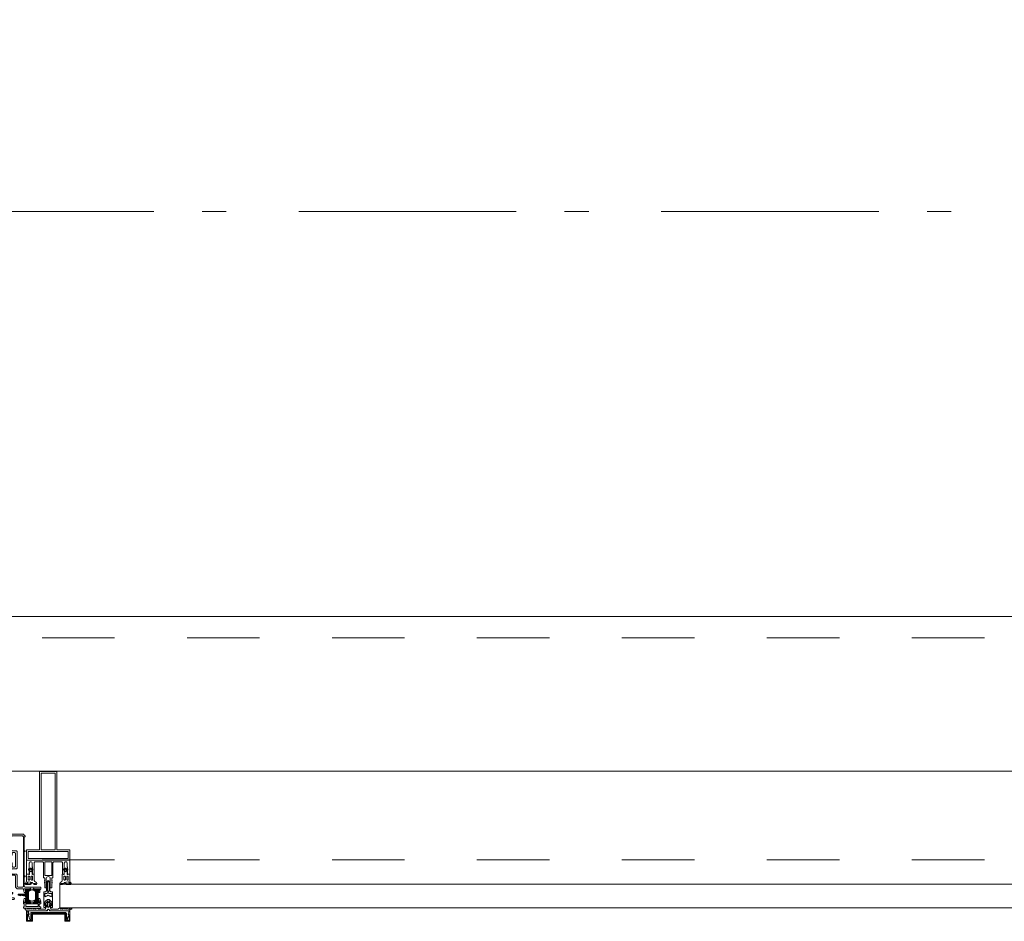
# Model space of a CAD drawing. Header units: millimetres. Extents: x 274611 to 749520, y 175257 to 298905.
# Tile 173 of 251: x 731918 to 733050, y 192693 to 193729. Entities that reach past the tile are written whole.
import ezdxf

# ---------------------------------------------------------------- set-up
doc = ezdxf.new("R2010")
doc.units = ezdxf.units.MM
doc.header["$LTSCALE"] = 400
doc.linetypes.add('STYLE_01', pattern=[0.416641, 0.208282, -0.208359])
doc.linetypes.add('STYLE_06', pattern=[1.041641, 0.625, -0.208282, 0.069427, -0.138931])
doc.layers.add('mat-glas', color=5, linetype='Continuous', lineweight=15)
doc.layers.add('None', color=7, linetype='Continuous', lineweight=9)
doc.styles.get("Standard").update_dxf_attribs({"font": 'arial.ttf'})

# ---------------------------------------------------------------- blocks, each defined once
blk = doc.blocks.new('30010-0')
at = {"layer": 'None', "color": 8, "linetype": 'Continuous', "lineweight": 5}
for p, q in [((3, 20), (3, 22)), ((3, 11), (3, 18)), ((4, 6), (4, 22)), ((5, 6), (5, 22)), ((6, 18), (6, 22)), ((7, 20), (7, 22)), ((8, 21), (8, 22)), ((12, 21), (12, 22)), ((13, 20), (13, 22)), ((14, 6), (14, 22)), ((15, 6), (15, 22)), ((16, 6), (16, 22)), ((17, 20), (17, 22)), ((17, 13), (17, 17)), ((18, 14), (18, 16)), ((19, 14), (19, 16)), ((20, 14), (20, 16)), ((21, 14), (21, 16)), ((22, 15), (22, 16)), ((23, 15), (23, 16)), ((24, 14), (24, 16)), ((25, 15), (25, 16)), ((3, 6), (3, 9)), ((6, 6), (6, 11)), ((8, 6), (8, 7)), ((12, 6), (12, 7)), ((13, 6), (13, 8)), ((17, 6), (17, 9))]:
    blk.add_line(p, q, dxfattribs=at)
at = {"layer": 'None', "color": 8, "linetype": 'Continuous', "lineweight": 5, "flags": 128}
for points in [[(20, 22), (27, 22), (28, 23), (29, 24), (29, 37), (30, 38), (34, 38), (35, 38), (36, 39), (36, 39), (36, 40), (36, 40), (36, 40), (35, 40), (35, 40), (35, 43), (36, 44), (37, 44), (38, 45), (37, 45), (35, 45), (35, 50), (34, 52), (33, 52), (33, 48), (32, 47), (30, 47), (29, 48), (29, 63), (30, 64), (32, 64), (33, 63), (33, 61), (34, 61), (35, 62), (35, 68), (37, 68), (38, 69), (37, 70), (35, 70), (35, 80), (36, 80), (36, 80), (37, 80), (37, 81), (35, 81), (35, 83), (50, 83), (50, 81), (49, 81), (49, 80), (49, 80), (50, 80), (50, 79), (51, 79), (51, 79), (52, 79), (52, 80), (51, 80), (51, 81), (52, 81), (52, 83), (54, 83), (54, 81), (54, 81), (54, 80), (54, 80), (54, 79), (54, 79), (55, 79), (55, 83), (55, 84), (54, 85), (20, 85), (19, 84), (18, 83), (18, 82), (19, 82), (19, 66), (18, 66), (18, 65), (19, 65), (19, 37), (18, 37), (18, 36), (19, 36), (19, 25), (18, 24), (1, 24), (0, 24), (0, 22), (0, 22), (1, 21), (1, 21), (1, 18), (2, 18), (2, 18), (3, 19), (3, 20), (3, 20), (3, 20), (3, 20), (2, 20), (2, 20), (2, 22), (1, 22), (2, 22), (8, 22), (8, 23), (9, 22), (9, 22), (9, 22), (7, 21), (6, 20), (7, 20), (10, 21), (13, 20), (14, 20), (13, 21), (12, 21), (12, 21), (11, 22), (11, 22), (11, 22), (12, 23), (12, 22), (19, 22), (19, 22), (18, 22), (18, 20), (18, 20), (18, 20), (17, 20), (17, 20), (17, 20), (17, 19), (18, 18), (18, 18), (19, 18), (20, 21), (20, 21), (20, 22)], [(27, 65), (27, 46), (28, 45), (33, 45), (34, 44), (34, 40), (33, 39), (28, 39), (27, 38), (27, 25), (26, 24), (21, 24), (20, 25), (20, 82), (21, 83), (33, 83), (34, 82), (34, 67), (33, 66), (28, 66)], [(9, 7), (9, 7), (8, 6), (2, 6), (2, 8), (2, 9), (3, 9), (3, 9), (3, 9), (3, 10), (3, 11), (3, 18), (3, 19), (3, 20), (3, 20), (3, 20), (3, 20), (2, 20), (2, 20), (2, 22), (8, 22), (9, 22), (9, 22), (7, 20), (6, 19), (6, 18), (6, 11), (6, 9), (7, 8), (7, 6)], [(17, 5), (17, 2), (3, 2), (3, 5)]]:
    blk.add_lwpolyline(points, close=True, dxfattribs=at)
for points in [[(12, 7), (12, 6), (18, 6), (18, 8), (18, 9), (18, 9), (17, 9), (17, 9), (17, 9), (17, 10), (17, 11), (17, 13), (18, 14), (20, 14), (23, 15), (23, 15), (23, 15), (23, 14), (25, 15), (26, 15), (26, 16), (26, 16), (26, 16), (18, 16), (18, 17), (17, 18), (17, 19), (17, 20), (17, 20), (18, 20), (18, 20), (18, 20), (18, 22), (12, 22), (12, 22), (12, 22), (13, 20), (14, 19), (14, 18), (14, 11), (14, 9), (13, 8), (12, 7)], [(20, 6), (20, 7), (20, 7), (20, 8), (19, 11), (18, 11), (18, 11), (17, 10), (17, 9), (17, 9), (18, 9), (18, 9), (18, 9), (18, 9), (18, 7), (19, 7), (19, 6), (12, 6), (12, 6), (11, 6), (11, 7), (11, 7), (13, 8), (14, 9), (13, 9), (10, 8), (7, 9), (6, 9), (7, 8), (8, 7), (8, 7), (9, 7), (9, 7), (9, 6), (8, 6), (8, 6), (2, 6), (1, 7), (2, 7), (2, 9), (2, 9), (3, 9), (3, 9), (3, 9), (3, 10), (2, 11), (2, 11), (1, 11), (0, 8), (1, 7), (0, 7), (0, 6), (0, 5), (1, 5), (1, 5), (2, 4), (2, 2), (1, 2), (0, 1), (0, 0), (1, 0), (20, 0), (20, 0), (20, 1), (19, 2), (19, 2), (19, 4), (19, 5), (19, 5), (20, 5), (20, 5), (20, 6)]]:
    blk.add_lwpolyline(points, dxfattribs=at)
blk = doc.blocks.new('30009-0')
at = {"layer": 'None', "color": 8, "linetype": 'Continuous', "lineweight": 5, "flags": 128}
for points in [[(32, 24), (34, 24), (34, 23), (34, 22), (35, 22), (36, 22), (37, 22), (37, 23), (36, 23), (36, 26), (45, 26), (45, 23), (44, 23), (44, 22), (45, 22), (47, 22), (47, 64), (46, 65), (45, 65), (21, 65), (20, 64), (20, 56), (20, 56), (22, 56), (22, 57), (22, 59), (23, 59), (23, 61), (22, 61), (22, 61), (22, 63), (22, 64), (27, 64), (28, 63), (28, 61), (27, 61), (26, 61), (26, 59), (28, 59), (28, 46), (28, 46), (28, 45), (28, 32), (22, 32), (22, 34), (22, 34), (20, 34), (20, 34), (20, 32), (12, 32), (11, 32), (11, 31), (12, 30), (13, 30), (13, 31), (16, 31), (17, 30), (17, 26), (16, 25), (16, 25), (11, 25), (11, 26), (11, 26), (10, 25), (10, 24), (10, 24), (11, 24), (12, 23), (12, 23), (12, 22), (13, 20), (13, 19), (14, 19), (15, 20), (15, 21), (15, 21), (14, 21), (14, 21), (14, 22), (14, 22), (13, 23), (13, 23), (13, 24), (19, 24), (20, 24), (20, 24), (20, 23), (20, 23), (19, 22), (18, 21), (18, 21), (22, 22), (25, 21), (25, 21), (24, 22), (23, 23), (23, 23), (23, 23), (23, 23), (23, 24), (23, 24), (24, 24), (30, 24), (30, 23), (30, 23), (29, 22), (28, 21), (28, 20), (29, 19), (30, 19), (30, 20), (31, 22), (31, 23), (31, 23), (32, 24)], [(20, 23), (20, 24), (20, 24), (14, 24), (14, 22), (14, 22), (14, 21), (14, 21), (15, 21), (15, 21), (14, 19), (14, 12), (15, 11), (15, 10), (15, 10), (14, 10), (14, 10), (14, 10), (14, 10), (14, 8), (20, 8), (20, 8), (20, 8), (18, 10), (18, 8), (18, 10), (18, 11), (17, 12), (17, 20), (17, 21), (18, 21), (20, 23)], [(23, 23), (23, 24), (23, 24), (29, 24), (29, 22), (29, 22), (29, 21), (29, 21), (28, 21), (28, 21), (29, 19), (29, 12), (28, 11), (28, 10), (28, 10), (29, 10), (29, 10), (29, 10), (29, 10), (29, 8), (23, 8), (23, 8), (23, 8), (25, 10), (25, 8), (25, 10), (26, 11), (26, 12), (26, 20), (26, 21), (25, 21), (23, 23)], [(11, 8), (9, 8), (8, 8), (2, 8), (2, 8), (2, 7), (3, 6), (3, 6), (3, 7), (6, 7), (7, 6), (7, 2), (6, 2), (2, 2), (2, 2), (1, 2), (0, 1), (0, 1), (1, 0), (31, 0), (32, 1), (32, 8), (31, 8), (31, 9), (31, 9), (30, 12), (30, 12), (29, 12), (28, 11), (28, 10), (29, 10), (29, 10), (29, 10), (29, 10), (30, 9), (30, 8), (30, 8), (24, 8), (23, 7), (23, 8), (23, 8), (23, 8), (24, 9), (25, 10), (25, 10), (22, 9), (18, 10), (18, 10), (19, 9), (20, 9), (20, 9), (20, 8), (20, 8), (20, 8), (20, 7), (19, 8), (13, 8), (13, 8), (13, 9), (14, 10), (14, 10), (14, 10), (14, 10), (15, 10), (15, 11), (14, 12), (13, 12), (13, 12), (12, 9), (12, 9), (12, 8), (11, 8)], [(8, 2), (8, 6), (30, 6), (30, 2), (8, 2)]]:
    blk.add_lwpolyline(points, dxfattribs=at)
blk.add_lwpolyline([(30, 32), (30, 63), (31, 64), (44, 64), (45, 63), (45, 28), (44, 27), (35, 27), (34, 26), (33, 25), (19, 25), (18, 26), (18, 29), (19, 30), (28, 30), (29, 31)], close=True, dxfattribs=at)
blk = doc.blocks.new('*U1922')
at = {"layer": 'None', "color": 4, "linetype": 'Continuous', "lineweight": 15}
blk.add_line((44973.1, -35284.5), (44972.1, -35283.5), dxfattribs=at)
at = {"layer": 'None', "color": 7, "xscale": -1}
for name, p in [('30009-0', (45007.1, -35300.5)), ('30010-0', (45037.1, -35310.5))]:
    blk.add_blockref(name, p, dxfattribs=at)
blk = doc.blocks.new('*U1923')
at = {"layer": 'None', "color": 8, "lineweight": 5, "flags": 128}
for points in [[(45020.7, -35271.3), (45020.7, -35255.5), (45022.6, -35255.5), (45068.8, -35255.5), (45070.7, -35255.5), (45070.7, -35271.3), (45067.9, -35271.3), (45067.9, -35266.7), (45068.4, -35266.7), (45068.4, -35265.3), (45067.9, -35265.3), (45067.9, -35263.4), (45067.6, -35263.2), (45067.6, -35259), (45067.6, -35259, 0.414214), (45065.9, -35257.3), (45065.9, -35257.3), (45065.9, -35257.3, 0.414214), (45064.2, -35259), (45064.2, -35263.2), (45063.9, -35263.4), (45063.9, -35265.3), (45063.4, -35265.3), (45063.4, -35266.7), (45063.9, -35266.7), (45063.9, -35271.3), (45062.1, -35271.3), (45062.1, -35258.5), (45062.1, -35258.5, 0.414214), (45060.9, -35257.3), (45060.9, -35257.3), (45052.3, -35257.3), (45052.3, -35257.3, 0.414214), (45051.1, -35258.5), (45051.1, -35275.5), (45049.7, -35275.5), (45049.7, -35278.3), (45050.1, -35278.7), (45049.7, -35279.1), (45049.7, -35279.7), (45050.1, -35280.1), (45049.7, -35280.5), (45049.7, -35281.1), (45050.1, -35281.5), (45049.7, -35282.5), (45049.7, -35287.3), (45048, -35287.3), (45048, -35276.5), (45048, -35276.5, 0.414214), (45045.8, -35274.3), (45045.7, -35274.3), (45045.7, -35274.3, 0.414214), (45043.5, -35276.5), (45043.5, -35287.3), (45041.8, -35287.3), (45041.8, -35282.5), (45041.4, -35281.5), (45041.8, -35281.1), (45041.8, -35280.5), (45041.4, -35280.1), (45041.8, -35279.7), (45041.8, -35279.1), (45041.4, -35278.7), (45041.8, -35278.3), (45041.8, -35275.5), (45040.4, -35275.5), (45040.4, -35258.5), (45040.4, -35258.5, 0.414214), (45039.2, -35257.3), (45039.2, -35257.3), (45030.6, -35257.3), (45030.6, -35257.3, 0.414214), (45029.4, -35258.5), (45029.4, -35271.3), (45027.5, -35271.3), (45027.5, -35266.7), (45028, -35266.7), (45028, -35265.3), (45027.5, -35265.3), (45027.5, -35263.4), (45027.3, -35263.2), (45027.3, -35259), (45027.3, -35259, 0.414214), (45025.6, -35257.3), (45025.6, -35257.3), (45025.6, -35257.3, 0.414214), (45023.9, -35259), (45023.9, -35263.2), (45023.6, -35263.4), (45023.6, -35265.3), (45023.1, -35265.3), (45023.1, -35266.7), (45023.6, -35266.7), (45023.6, -35271.3)], [(45030.9, -35283.5), (45030.9, -35283.5, 0.390793), (45032.5, -35282.2), (45032.5, -35282.2, 0.390793), (45031.3, -35280.5), (45031.3, -35280.5, -0.352623), (45029.7, -35278.6), (45029.7, -35271.8), (45029.7, -35271.8, 0.414214), (45029.4, -35271.5), (45028.2, -35271.5), (45027.7, -35271.7), (45027.7, -35271.7, -0.520293), (45027.4, -35271.5), (45027.4, -35268.8), (45027.5, -35268.7), (45027.5, -35266.7), (45027.5, -35266.7, -0.577863), (45027.6, -35266.4), (45027.7, -35266.4), (45027.7, -35266.4, 0.366605), (45028, -35266.2), (45028, -35266.2, 0.366605), (45027.8, -35265.8), (45027.8, -35265.8, -0.130834), (45026.5, -35264.8), (45026.5, -35264.8, 0.439074), (45025, -35264.8), (45025, -35264.8, -0.133252), (45023.7, -35265.8), (45023.7, -35265.8, 0.366605), (45023.5, -35266.2), (45023.5, -35266.2, 0.366605), (45023.8, -35266.4), (45023.9, -35266.4), (45023.9, -35266.4, -0.577455), (45023.9, -35266.7), (45023.9, -35268.7), (45024.1, -35268.8), (45024.1, -35271.5), (45024.1, -35271.5, -0.52048), (45023.8, -35271.7), (45023.3, -35271.5), (45021, -35271.5), (45021, -35271.5, 0.414214), (45020.7, -35271.8), (45020.7, -35279.6), (45020.7, -35279.6, -0.255976), (45019.8, -35281.3), (45019.8, -35281.3, 0.749676), (45020.5, -35283.5), (45024.5, -35283.5), (45024.5, -35283.5, 0.414214), (45026.5, -35281.5), (45026.5, -35281.5, -0.402808), (45027, -35281), (45027, -35281, -0.402808), (45027.5, -35281.5), (45027.5, -35281.5, 0.233259), (45027.8, -35281.8), (45031.1, -35282.3), (45031.1, -35282.3, -0.419014), (45031.2, -35282.4), (45031.2, -35282.4, -0.419014), (45031.1, -35282.5), (45029.8, -35282.5), (45029.8, -35282.5, 0.414214), (45029.3, -35283), (45029.3, -35283, 0.414214), (45029.8, -35283.5)], [(45024.7, -35266.5, -0.29188), (45024.9, -35266), (45025.4, -35265.6), (45025.4, -35265.6, -0.344328), (45026, -35265.6), (45026.5, -35266), (45026.5, -35266, -0.29188), (45026.7, -35266.5), (45026.3, -35268.2), (45026.3, -35268.2, -0.348796), (45025.7, -35268.7), (45025.7, -35268.7, -0.348796), (45025.1, -35268.2), (45024.7, -35266.5)], [(45060.6, -35283.5), (45060.6, -35283.5, -0.390793), (45059, -35282.2), (45059, -35282.2, -0.390793), (45060.2, -35280.5), (45060.2, -35280.5, 0.352623), (45061.7, -35278.6), (45061.7, -35271.8), (45061.7, -35271.8, -0.414214), (45062, -35271.5), (45063.3, -35271.5), (45063.8, -35271.7), (45063.8, -35271.7, 0.520293), (45064.1, -35271.5), (45064.1, -35268.8), (45063.9, -35268.7), (45063.9, -35266.7), (45063.9, -35266.7, 0.577863), (45063.9, -35266.4), (45063.8, -35266.4), (45063.8, -35266.4, -0.366605), (45063.5, -35266.2), (45063.5, -35266.2, -0.366605), (45063.7, -35265.8), (45063.7, -35265.8, 0.130834), (45065, -35264.8), (45065, -35264.8, -0.439074), (45066.5, -35264.8), (45066.5, -35264.8, 0.133252), (45067.8, -35265.8), (45067.8, -35265.8, -0.366605), (45068, -35266.2), (45068, -35266.2, -0.366605), (45067.7, -35266.4), (45067.6, -35266.4), (45067.6, -35266.4, 0.577455), (45067.5, -35266.7), (45067.5, -35268.7), (45067.4, -35268.8), (45067.4, -35271.5), (45067.4, -35271.5, 0.52048), (45067.7, -35271.7), (45068.2, -35271.5), (45070.4, -35271.5), (45070.4, -35271.5, -0.414214), (45070.7, -35271.8), (45070.7, -35279.6), (45070.7, -35279.6, 0.255976), (45071.7, -35281.3), (45071.7, -35281.3, -0.749676), (45071, -35283.5), (45066.9, -35283.5), (45066.9, -35283.5, -0.414214), (45064.9, -35281.5), (45064.9, -35281.5, 0.402808), (45064.5, -35281), (45064.5, -35281, 0.402808), (45063.9, -35281.5), (45063.9, -35281.5, -0.233259), (45063.7, -35281.8), (45060.4, -35282.3), (45060.4, -35282.3, 0.419014), (45060.3, -35282.4), (45060.3, -35282.4, 0.419014), (45060.4, -35282.5), (45061.7, -35282.5), (45061.7, -35282.5, -0.414214), (45062.2, -35283), (45062.2, -35283, -0.414214), (45061.7, -35283.5)], [(45066.7, -35266.5, 0.29188), (45066.5, -35266), (45066, -35265.6), (45066, -35265.6, 0.344328), (45065.4, -35265.6), (45064.9, -35266), (45064.9, -35266, 0.29188), (45064.7, -35266.5), (45065.1, -35268.2), (45065.1, -35268.2, 0.348796), (45065.7, -35268.7), (45065.7, -35268.7, 0.348796), (45066.3, -35268.2), (45066.7, -35266.5)], [(45025, -35280.5), (45025, -35280.5, -0.552342), (45025.6, -35281.7), (45025.6, -35281.7, -0.263556), (45023.9, -35282.7), (45020.4, -35282.7), (45020.4, -35282.7, -0.437017), (45020.1, -35282.4), (45020.1, -35282.4, -0.437017), (45020.4, -35282.1), (45020.4, -35282.1, 0.396568), (45022.1, -35280.8), (45022.1, -35280.8, -0.418874), (45022.6, -35280.3)], [(45022.7, -35274.6), (45022.7, -35274.6, -0.414214), (45023.6, -35273.7), (45023.6, -35273.7, -0.414214), (45024.4, -35274.6), (45024.4, -35277.5), (45024.4, -35277.5, -0.414214), (45023.6, -35278.3), (45023.6, -35278.3, -0.414214), (45022.7, -35277.5)], [(45026.9, -35278.3, -0.414214), (45026, -35277.5), (45026, -35274.6), (45026, -35274.6, -0.414214), (45026.9, -35273.7), (45026.9, -35273.7, -0.414214), (45027.7, -35274.6), (45027.7, -35277.5), (45027.7, -35277.5, -0.414214), (45026.9, -35278.3)], [(45064.6, -35278.3, 0.414214), (45065.4, -35277.5), (45065.4, -35274.6), (45065.4, -35274.6, 0.414214), (45064.6, -35273.7), (45064.6, -35273.7, 0.414214), (45063.7, -35274.6), (45063.7, -35277.5), (45063.7, -35277.5, 0.414214), (45064.6, -35278.3)], [(45066.5, -35280.5), (45066.5, -35280.5, 0.552342), (45065.9, -35281.7), (45065.9, -35281.7, 0.263556), (45067.6, -35282.7), (45071.1, -35282.7), (45071.1, -35282.7, 0.437017), (45071.4, -35282.4), (45071.4, -35282.4, 0.437017), (45071.1, -35282.1), (45071.1, -35282.1, -0.396568), (45069.4, -35280.8), (45069.4, -35280.8, 0.418874), (45068.9, -35280.3)], [(45068.7, -35274.6), (45068.7, -35274.6, 0.414214), (45067.9, -35273.7), (45067.9, -35273.7, 0.414214), (45067, -35274.6), (45067, -35277.5), (45067, -35277.5, 0.414214), (45067.9, -35278.3), (45067.9, -35278.3, 0.414214), (45068.7, -35277.5)]]:
    blk.add_lwpolyline(points, format="xyb", close=True, dxfattribs=at)
blk.add_lwpolyline([(45041.7, -35257.3), (45041.7, -35273), (45049.8, -35273), (45049.8, -35257.3)], close=True, dxfattribs=at)
blk = doc.blocks.new('*U1924')
at = {"layer": 'None', "color": 7}
blk.add_blockref('*U1923', (0, 0), dxfattribs=at)
blk = doc.blocks.new('*U1925')
at = {"layer": 'None', "color": 8, "linetype": 'Continuous', "lineweight": 5, "flags": 128}
for points in [[(45055.7, -35153.5), (45035.7, -35153.5), (45035.7, -35243.5), (45020.7, -35243.5), (45020.7, -35255.5), (45070.7, -35255.5), (45070.7, -35243.5), (45055.7, -35243.5)], [(45053.7, -35155.5), (45053.7, -35243.5), (45037.7, -35243.5), (45037.7, -35155.5)], [(45037.7, -35245.5), (45053.7, -35245.5), (45068.7, -35245.5), (45068.7, -35253.5), (45022.7, -35253.5), (45022.7, -35245.5)]]:
    blk.add_lwpolyline(points, close=True, dxfattribs=at)
blk = doc.blocks.new('*U1926')
at = {"layer": 'None', "color": 7}
for name in ['*U1925', '*U1924']:
    blk.add_blockref(name, (0, 0), dxfattribs=at)
blk = doc.blocks.new('*U1927')
at = {"layer": 'None', "color": 8, "linetype": 'Continuous', "lineweight": 5}
for p, q in [((45023.7, -35317.6), (45022.7, -35313.6)), ((45022.7, -35313.6), (45044.7, -35313.6)), ((45025.7, -35315.6), (45025.7, -35316.6)), ((45065.7, -35315.6), (45025.7, -35315.6)), ((45044.7, -35312.6), (45045.7, -35311.6)), ((45044.7, -35313.6), (45044.7, -35312.6)), ((45045.7, -35311.6), (45047.7, -35312.6)), ((45047.7, -35312.6), (45047.7, -35313.6)), ((45047.7, -35313.6), (45069.7, -35313.6)), ((45066.7, -35316.6), (45065.7, -35315.6)), ((45069.7, -35313.6), (45068.7, -35317.6)), ((45022.7, -35318.6), (45023.7, -35317.6)), ((45023.7, -35320.6), (45022.7, -35318.6)), ((45023.7, -35321.6), (45023.7, -35320.6)), ((45024.7, -35323.6), (45023.7, -35321.6)), ((45025.7, -35323.6), (45024.7, -35323.6)), ((45025.7, -35316.6), (45025.7, -35322.6)), ((45025.7, -35322.6), (45025.7, -35323.6)), ((45066.7, -35322.6), (45066.7, -35316.6)), ((45066.7, -35323.6), (45066.7, -35322.6)), ((45067.7, -35323.6), (45066.7, -35323.6)), ((45068.7, -35320.6), (45067.7, -35321.6)), ((45067.7, -35321.6), (45067.7, -35323.6)), ((45068.7, -35317.6), (45069.7, -35318.6)), ((45069.7, -35318.6), (45068.7, -35320.6))]:
    blk.add_line(p, q, dxfattribs=at)
at = {"layer": 'None', "color": 8, "linetype": 'Continuous', "lineweight": 5, "flags": 128}
blk.add_lwpolyline([(45022.7, -35313.6), (45044.7, -35313.6), (45044.7, -35312.6), (45045.7, -35311.6), (45047.7, -35312.6), (45047.7, -35313.6), (45069.7, -35313.6), (45068.7, -35317.6), (45068.7, -35317.6), (45068.7, -35317.6), (45069.7, -35318.6), (45069.7, -35318.6), (45068.7, -35320.6), (45067.7, -35321.6), (45067.7, -35323.6), (45066.7, -35323.6), (45066.7, -35323.6), (45066.7, -35322.6), (45066.7, -35316.6), (45065.7, -35315.6), (45025.7, -35315.6), (45025.7, -35316.6), (45025.7, -35322.6), (45025.7, -35323.6), (45024.7, -35323.6), (45024.7, -35323.6), (45023.7, -35321.6), (45023.7, -35320.6), (45022.7, -35318.6), (45022.7, -35318.6), (45023.7, -35317.6), (45023.7, -35317.6), (45023.7, -35317.6)], close=True, dxfattribs=at)
at = {"layer": 'None', "color": 0, "flags": 1}
blk.add_attdef('GRUPPE', (45022.7, -35331.3), '', height=4.23, dxfattribs=at)
blk = doc.blocks.new('*U1928')
at = {"layer": 'None', "color": 8, "linetype": 'Continuous', "lineweight": 5}
for p, q in [((45043.7, -35280.6), (45044.7, -35279.6)), ((45043.7, -35281.6), (45043.7, -35280.6)), ((45043.7, -35283.6), (45043.7, -35281.6)), ((45044.7, -35279.6), (45045.7, -35278.6)), ((45045.7, -35279.6), (45044.7, -35280.6)), ((45044.7, -35280.6), (45044.7, -35282.6)), ((45045.7, -35278.6), (45046.7, -35279.6)), ((45046.7, -35280.6), (45045.7, -35279.6)), ((45046.7, -35279.6), (45047.7, -35280.6)), ((45046.7, -35282.6), (45046.7, -35280.6)), ((45047.7, -35280.6), (45047.7, -35281.6)), ((45047.7, -35281.6), (45047.7, -35283.6)), ((45040.7, -35291.6), (45042.7, -35291.6)), ((45040.7, -35308.6), (45040.7, -35291.6)), ((45042.7, -35291.6), (45043.7, -35290.6)), ((45043.7, -35284.6), (45043.7, -35283.6)), ((45043.7, -35286.6), (45043.7, -35284.6)), ((45043.7, -35288.6), (45043.7, -35286.6)), ((45043.7, -35289.6), (45043.7, -35288.6)), ((45043.7, -35290.6), (45043.7, -35289.6)), ((45045.7, -35292.6), (45043.7, -35293.6)), ((45044.7, -35282.6), (45044.7, -35283.6)), ((45044.7, -35283.6), (45044.7, -35284.6)), ((45044.7, -35284.6), (45044.7, -35286.6)), ((45044.7, -35286.6), (45044.7, -35287.6)), ((45044.7, -35287.6), (45044.7, -35288.6)), ((45044.7, -35288.6), (45044.7, -35290.6)), ((45044.7, -35290.6), (45045.7, -35291.6)), ((45045.7, -35291.6), (45046.7, -35290.6)), ((45046.7, -35293.6), (45045.7, -35292.6)), ((45046.7, -35283.6), (45046.7, -35282.6)), ((45046.7, -35284.6), (45046.7, -35283.6)), ((45046.7, -35286.6), (45046.7, -35284.6)), ((45046.7, -35288.6), (45046.7, -35286.6)), ((45046.7, -35290.6), (45046.7, -35288.6)), ((45047.7, -35283.6), (45047.7, -35284.6)), ((45047.7, -35284.6), (45047.7, -35286.6)), ((45047.7, -35286.6), (45047.7, -35288.6)), ((45047.7, -35288.6), (45047.7, -35289.6)), ((45047.7, -35289.6), (45047.7, -35290.6)), ((45047.7, -35290.6), (45048.7, -35291.6)), ((45048.7, -35291.6), (45050.7, -35291.6)), ((45050.7, -35291.6), (45050.7, -35308.6)), ((45041.7, -35293.6), (45041.7, -35296.6)), ((45042.7, -35293.6), (45041.7, -35293.6)), ((45041.7, -35296.6), (45042.7, -35297.6)), ((45042.7, -35302.6), (45041.7, -35303.6)), ((45041.7, -35303.6), (45041.7, -35307.6)), ((45043.7, -35293.6), (45042.7, -35293.6)), ((45042.7, -35296.6), (45043.7, -35296.6)), ((45042.7, -35297.6), (45042.7, -35296.6)), ((45044.7, -35300.6), (45042.7, -35302.6)), ((45043.7, -35296.6), (45045.7, -35295.6)), ((45046.7, -35300.6), (45044.7, -35300.6)), ((45045.7, -35295.6), (45047.7, -35296.6)), ((45048.7, -35293.6), (45046.7, -35293.6)), ((45048.7, -35302.6), (45046.7, -35300.6)), ((45047.7, -35296.6), (45048.7, -35296.6)), ((45049.7, -35293.6), (45048.7, -35293.6)), ((45048.7, -35297.6), (45049.7, -35296.6)), ((45048.7, -35296.6), (45048.7, -35297.6)), ((45049.7, -35303.6), (45048.7, -35302.6)), ((45049.7, -35296.6), (45049.7, -35293.6)), ((45049.7, -35307.6), (45049.7, -35303.6)), ((45040.7, -35309.6), (45040.7, -35308.6)), ((45041.7, -35309.6), (45040.7, -35309.6)), ((45041.7, -35307.6), (45042.7, -35307.6)), ((45042.7, -35309.6), (45041.7, -35309.6)), ((45042.7, -35307.6), (45042.7, -35308.6)), ((45042.7, -35308.6), (45042.7, -35309.6)), ((45048.7, -35307.6), (45049.7, -35307.6)), ((45048.7, -35308.6), (45048.7, -35307.6)), ((45048.7, -35309.6), (45048.7, -35308.6)), ((45049.7, -35309.6), (45048.7, -35309.6)), ((45050.7, -35309.6), (45049.7, -35309.6)), ((45050.7, -35308.6), (45050.7, -35309.6))]:
    blk.add_line(p, q, dxfattribs=at)
at = {"layer": 'None', "color": 8, "linetype": 'Continuous', "lineweight": 5, "flags": 128}
for points in [[(45050.7, -35291.6), (45050.7, -35308.6), (45050.7, -35309.6), (45049.7, -35309.6), (45048.7, -35309.6), (45048.7, -35308.6), (45048.7, -35307.6), (45048.7, -35307.6), (45049.7, -35307.6), (45049.7, -35303.6), (45048.7, -35302.6), (45046.7, -35300.6), (45044.7, -35300.6), (45042.7, -35302.6), (45041.7, -35303.6), (45041.7, -35307.6), (45042.7, -35307.6), (45042.7, -35307.6), (45042.7, -35308.6), (45042.7, -35309.6), (45041.7, -35309.6), (45040.7, -35309.6), (45040.7, -35308.6), (45040.7, -35291.6), (45042.7, -35291.6), (45043.7, -35290.6), (45043.7, -35289.6), (45043.7, -35288.6), (45043.7, -35286.6), (45043.7, -35284.6), (45043.7, -35284.6), (45043.7, -35284.6), (45043.7, -35283.6), (45043.7, -35281.6), (45043.7, -35280.6), (45044.7, -35279.6), (45044.7, -35279.6), (45045.7, -35278.6), (45046.7, -35279.6), (45046.7, -35279.6), (45047.7, -35280.6), (45047.7, -35281.6), (45047.7, -35283.6), (45047.7, -35284.6), (45047.7, -35284.6), (45047.7, -35284.6), (45047.7, -35286.6), (45047.7, -35288.6), (45047.7, -35289.6), (45047.7, -35290.6), (45048.7, -35291.6)], [(45042.7, -35293.6), (45041.7, -35293.6), (45041.7, -35296.6), (45042.7, -35297.6), (45042.7, -35297.6), (45042.7, -35296.6), (45043.7, -35296.6), (45045.7, -35295.6), (45047.7, -35296.6), (45048.7, -35296.6), (45048.7, -35297.6), (45049.7, -35296.6), (45049.7, -35293.6), (45048.7, -35293.6), (45046.7, -35293.6), (45045.7, -35292.6), (45043.7, -35293.6)]]:
    blk.add_lwpolyline(points, close=True, dxfattribs=at)
blk.add_lwpolyline([(45044.7, -35290.6), (45045.7, -35291.6), (45046.7, -35290.6), (45046.7, -35288.6), (45046.7, -35288.6), (45046.7, -35286.6), (45046.7, -35284.6), (45046.7, -35283.6), (45046.7, -35283.6), (45046.7, -35282.6), (45046.7, -35282.6), (45046.7, -35280.6), (45045.7, -35279.6), (45044.7, -35280.6), (45044.7, -35282.6), (45044.7, -35282.6), (45044.7, -35283.6), (45044.7, -35283.6), (45044.7, -35284.6), (45044.7, -35286.6), (45044.7, -35287.6), (45044.7, -35287.6), (45044.7, -35288.6), (45044.7, -35288.6), (45044.7, -35290.6)], dxfattribs=at)
at = {"layer": 'None', "color": 0, "flags": 1}
blk.add_attdef('GRUPPE', (45040.7, -35317.3), '', height=4.23, dxfattribs=at)
blk = doc.blocks.new('*U1929')
at = {"layer": 'None', "color": 8, "linetype": 'Continuous', "lineweight": 5}
for p, q in [((45044.7, -35302.6), (45042.7, -35305.6)), ((45045.7, -35302.6), (45044.7, -35302.6)), ((45044.7, -35304.6), (45045.7, -35303.6)), ((45044.7, -35308.6), (45044.7, -35304.6)), ((45046.7, -35302.6), (45045.7, -35302.6)), ((45045.7, -35303.6), (45046.7, -35304.6)), ((45048.7, -35305.6), (45046.7, -35302.6)), ((45046.7, -35304.6), (45046.7, -35308.6)), ((45018.7, -35310.6), (45018.7, -35311.6)), ((45020.7, -35310.6), (45018.7, -35310.6)), ((45018.7, -35311.6), (45019.7, -35311.6)), ((45019.7, -35311.6), (45020.7, -35313.6)), ((45022.7, -35311.6), (45020.7, -35310.6)), ((45020.7, -35313.6), (45043.7, -35313.6)), ((45023.7, -35310.6), (45022.7, -35311.6)), ((45024.7, -35311.6), (45023.7, -35310.6)), ((45025.7, -35310.6), (45024.7, -35311.6)), ((45026.7, -35311.6), (45025.7, -35310.6)), ((45027.7, -35310.6), (45026.7, -35311.6)), ((45028.7, -35310.6), (45027.7, -35310.6)), ((45028.7, -35311.6), (45028.7, -35310.6)), ((45029.7, -35311.6), (45028.7, -35311.6)), ((45029.7, -35310.6), (45029.7, -35311.6)), ((45030.7, -35310.6), (45029.7, -35310.6)), ((45030.7, -35311.6), (45030.7, -35310.6)), ((45031.7, -35311.6), (45030.7, -35311.6)), ((45031.7, -35310.6), (45031.7, -35311.6)), ((45032.7, -35310.6), (45031.7, -35310.6)), ((45034.7, -35311.6), (45032.7, -35310.6)), ((45040.7, -35311.6), (45034.7, -35311.6)), ((45042.7, -35311.6), (45040.7, -35311.6)), ((45041.7, -35305.6), (45042.7, -35306.6)), ((45042.7, -35305.6), (45041.7, -35305.6)), ((45042.7, -35306.6), (45043.7, -35306.6)), ((45043.7, -35308.6), (45042.7, -35310.6)), ((45042.7, -35310.6), (45042.7, -35311.6)), ((45043.7, -35306.6), (45043.7, -35308.6)), ((45043.7, -35313.6), (45044.7, -35312.6)), ((45045.7, -35309.6), (45044.7, -35308.6)), ((45044.7, -35312.6), (45045.7, -35311.6)), ((45046.7, -35308.6), (45045.7, -35309.6)), ((45045.7, -35311.6), (45046.7, -35312.6)), ((45046.7, -35312.6), (45047.7, -35313.6)), ((45047.7, -35306.6), (45048.7, -35306.6)), ((45047.7, -35308.6), (45047.7, -35306.6)), ((45048.7, -35310.6), (45047.7, -35308.6)), ((45047.7, -35313.6), (45070.7, -35313.6)), ((45049.7, -35305.6), (45048.7, -35305.6)), ((45048.7, -35306.6), (45049.7, -35305.6)), ((45048.7, -35311.6), (45048.7, -35310.6)), ((45050.7, -35311.6), (45048.7, -35311.6)), ((45056.7, -35311.6), (45050.7, -35311.6)), ((45058.7, -35310.6), (45056.7, -35311.6)), ((45059.7, -35310.6), (45058.7, -35310.6)), ((45059.7, -35311.6), (45059.7, -35310.6)), ((45060.7, -35311.6), (45059.7, -35311.6)), ((45060.7, -35310.6), (45060.7, -35311.6)), ((45061.7, -35310.6), (45060.7, -35310.6)), ((45061.7, -35311.6), (45061.7, -35310.6)), ((45062.7, -35311.6), (45061.7, -35311.6)), ((45062.7, -35310.6), (45062.7, -35311.6)), ((45063.7, -35310.6), (45062.7, -35310.6)), ((45064.7, -35311.6), (45063.7, -35310.6)), ((45065.7, -35310.6), (45064.7, -35311.6)), ((45066.7, -35311.6), (45065.7, -35310.6)), ((45067.7, -35310.6), (45066.7, -35311.6)), ((45068.7, -35311.6), (45067.7, -35310.6)), ((45069.7, -35311.6), (45068.7, -35311.6)), ((45070.7, -35310.6), (45069.7, -35311.6)), ((45072.7, -35310.6), (45070.7, -35310.6)), ((45070.7, -35312.6), (45071.7, -35311.6)), ((45070.7, -35313.6), (45070.7, -35312.6)), ((45071.7, -35311.6), (45072.7, -35311.6)), ((45072.7, -35311.6), (45072.7, -35310.6))]:
    blk.add_line(p, q, dxfattribs=at)
at = {"layer": 'None', "color": 8, "linetype": 'Continuous', "lineweight": 5, "flags": 128}
blk.add_lwpolyline([(45070.7, -35313.6), (45070.7, -35312.6), (45071.7, -35311.6), (45072.7, -35311.6), (45072.7, -35310.6), (45072.7, -35310.6), (45072.7, -35310.6), (45072.7, -35310.6), (45072.7, -35310.6), (45072.7, -35310.6), (45070.7, -35310.6), (45069.7, -35311.6), (45068.7, -35311.6), (45067.7, -35310.6), (45067.7, -35310.6), (45067.7, -35310.6), (45067.7, -35310.6), (45067.7, -35310.6), (45066.7, -35311.6), (45066.7, -35311.6), (45066.7, -35311.6), (45066.7, -35311.6), (45066.7, -35311.6), (45065.7, -35310.6), (45065.7, -35310.6), (45065.7, -35310.6), (45065.7, -35310.6), (45065.7, -35310.6), (45064.7, -35311.6), (45064.7, -35311.6), (45064.7, -35311.6), (45064.7, -35311.6), (45063.7, -35310.6), (45063.7, -35310.6), (45063.7, -35310.6), (45063.7, -35310.6), (45062.7, -35310.6), (45062.7, -35311.6), (45062.7, -35311.6), (45061.7, -35311.6), (45061.7, -35311.6), (45061.7, -35310.6), (45061.7, -35310.6), (45061.7, -35310.6), (45060.7, -35310.6), (45060.7, -35310.6), (45060.7, -35311.6), (45060.7, -35311.6), (45059.7, -35311.6), (45059.7, -35311.6), (45059.7, -35311.6), (45059.7, -35310.6), (45059.7, -35310.6), (45058.7, -35310.6), (45058.7, -35310.6), (45058.7, -35310.6), (45058.7, -35310.6), (45056.7, -35311.6), (45050.7, -35311.6), (45048.7, -35311.6), (45048.7, -35310.6), (45047.7, -35308.6), (45047.7, -35306.6), (45047.7, -35306.6), (45047.7, -35306.6), (45048.7, -35306.6), (45048.7, -35306.6), (45049.7, -35305.6), (45048.7, -35305.6), (45046.7, -35302.6), (45045.7, -35302.6), (45044.7, -35302.6), (45042.7, -35305.6), (45041.7, -35305.6), (45042.7, -35306.6), (45042.7, -35306.6), (45043.7, -35306.6), (45043.7, -35306.6), (45043.7, -35306.6), (45043.7, -35308.6), (45042.7, -35310.6), (45042.7, -35311.6), (45040.7, -35311.6), (45034.7, -35311.6), (45032.7, -35310.6), (45032.7, -35310.6), (45032.7, -35310.6), (45032.7, -35310.6), (45031.7, -35310.6), (45031.7, -35310.6), (45031.7, -35311.6), (45031.7, -35311.6), (45031.7, -35311.6), (45030.7, -35311.6), (45030.7, -35310.6), (45030.7, -35310.6), (45029.7, -35310.6), (45029.7, -35310.6), (45029.7, -35310.6), (45029.7, -35311.6), (45029.7, -35311.6), (45028.7, -35311.6), (45028.7, -35311.6), (45028.7, -35310.6), (45027.7, -35310.6), (45027.7, -35310.6), (45027.7, -35310.6), (45027.7, -35310.6), (45026.7, -35311.6), (45026.7, -35311.6), (45026.7, -35311.6), (45026.7, -35311.6), (45026.7, -35311.6), (45025.7, -35310.6), (45025.7, -35310.6), (45025.7, -35310.6), (45025.7, -35310.6), (45025.7, -35310.6), (45024.7, -35311.6), (45024.7, -35311.6), (45024.7, -35311.6), (45024.7, -35311.6), (45024.7, -35311.6), (45023.7, -35310.6), (45023.7, -35310.6), (45023.7, -35310.6), (45023.7, -35310.6), (45023.7, -35310.6), (45022.7, -35311.6), (45022.7, -35311.6), (45020.7, -35310.6), (45018.7, -35310.6), (45018.7, -35310.6), (45018.7, -35310.6), (45018.7, -35310.6), (45018.7, -35310.6), (45018.7, -35310.6), (45018.7, -35311.6), (45019.7, -35311.6), (45020.7, -35313.6), (45043.7, -35313.6), (45043.7, -35313.6), (45044.7, -35312.6), (45045.7, -35311.6), (45046.7, -35312.6), (45047.7, -35313.6), (45047.7, -35313.6), (45070.7, -35313.6)], dxfattribs=at)
blk.add_lwpolyline([(45044.7, -35304.6), (45045.7, -35303.6), (45046.7, -35304.6), (45046.7, -35308.6), (45045.7, -35309.6), (45044.7, -35308.6)], close=True, dxfattribs=at)
at = {"layer": 'None', "color": 0, "flags": 1}
blk.add_attdef('GRUPPE', (45018.7, -35321.3), '', height=4.23, dxfattribs=at)
blk = doc.blocks.new('*U1930')
at = {"layer": 'None', "color": 8, "linetype": 'Continuous', "lineweight": 5}
for p, q in [((45020.7, -35313.6), (45020.7, -35325.6)), ((45021.7, -35313.6), (45020.7, -35313.6)), ((45022.7, -35317.6), (45021.7, -35313.6)), ((45069.7, -35313.6), (45068.7, -35317.6)), ((45070.7, -35313.6), (45069.7, -35313.6)), ((45070.7, -35325.6), (45070.7, -35313.6)), ((45020.7, -35325.6), (45027.7, -35325.6)), ((45021.7, -35317.6), (45022.7, -35317.6)), ((45021.7, -35324.6), (45021.7, -35317.6)), ((45026.7, -35324.6), (45021.7, -35324.6)), ((45026.7, -35316.6), (45026.7, -35324.6)), ((45065.7, -35316.6), (45026.7, -35316.6)), ((45027.7, -35317.6), (45064.7, -35317.6)), ((45027.7, -35325.6), (45027.7, -35317.6)), ((45064.7, -35317.6), (45064.7, -35325.6)), ((45064.7, -35325.6), (45070.7, -35325.6)), ((45065.7, -35324.6), (45065.7, -35316.6)), ((45069.7, -35324.6), (45065.7, -35324.6)), ((45068.7, -35317.6), (45069.7, -35318.6)), ((45069.7, -35318.6), (45069.7, -35324.6))]:
    blk.add_line(p, q, dxfattribs=at)
blk.add_lwpolyline([(45070.7, -35313.6), (45069.7, -35313.6), (45068.7, -35317.6), (45069.7, -35318.6), (45069.7, -35324.6), (45065.7, -35324.6), (45065.7, -35316.6), (45026.7, -35316.6), (45026.7, -35324.6), (45021.7, -35324.6), (45021.7, -35317.6), (45022.7, -35317.6), (45021.7, -35313.6), (45020.7, -35313.6), (45020.7, -35325.6), (45027.7, -35325.6), (45027.7, -35317.6), (45064.7, -35317.6), (45064.7, -35325.6), (45070.7, -35325.6)], close=True, dxfattribs=at)
at = {"layer": 'None', "color": 3}
for name in ['*U1928', '*U1929', '*U1927']:
    blk.add_blockref(name, (0, 0), dxfattribs=at)
blk = doc.blocks.new('*U1931')
at = {"layer": 'None', "color": 7}
for name in ['*U1926', '*U1930']:
    blk.add_blockref(name, (0, 0), dxfattribs=at)
blk = doc.blocks.new('*U2023')
at = {"layer": 'mat-glas', "color": 140, "linetype": 'Continuous', "lineweight": 15}
blk.add_lwpolyline([(45059.1, -35310), (46833.1, -35310), (46833.1, -35283), (45059.1, -35283)], close=True, dxfattribs=at)
at = {"layer": 'None', "color": 43, "linetype": 'Continuous', "lineweight": 9}
blk.add_line((58111.1, -34975.5), (43205.4, -34975.5), dxfattribs=at)
at = {"layer": 'None', "color": 8, "linetype": 'Continuous', "lineweight": 5}
blk.add_line((43269.9, -35153), (58279.1, -35153), dxfattribs=at)
at = {"layer": 'None', "color": 8, "linetype": 'STYLE_01', "lineweight": 5}
for points in [[(43205.4, -35000), (58136.1, -35000), (58136.1, -20069.5)], [(43205.4, -35255), (58391.1, -35255), (58391.1, -20069.5)]]:
    blk.add_lwpolyline(points, dxfattribs=at)
at = {"layer": 'None', "color": 7}
for name in ['*U1931', '*U1922']:
    blk.add_blockref(name, (0, 0), dxfattribs=at)

msp = doc.modelspace()

# ---------------------------------------------------------------- linework, layer by layer
at = {"layer": 'None', "color": 43, "linetype": 'STYLE_06', "lineweight": 9}
msp.add_line((749155.23053, 193508.74408), (715435.32989, 193508.74408), dxfattribs=at)

# ---------------------------------------------------------------- block references
at = {"layer": 'None', "color": 7}
msp.add_blockref('*U2023', (686905.23053, 228018.74408), dxfattribs=at)

doc.saveas('drawing.dxf')
